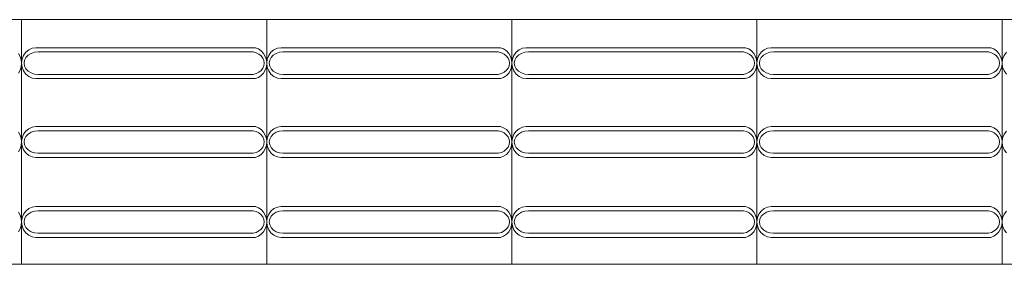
# Model space of a CAD drawing. Extents: x 5066 to 9756, y -2696 to -1109.
# Tile 68 of 208: x 9386.648 to 9388.657, y -2588.413 to -2587.913. Entities that reach past the tile are written whole.
import ezdxf

# ---------------------------------------------------------------- set-up
doc = ezdxf.new("R2010")
doc.units = 0
doc.header["$MEASUREMENT"] = 0
doc.layers.add('IFC-Elemento construtivo genérico-Contorno', color=253, linetype='CONTINUOUS', lineweight=5)

msp = doc.modelspace()

# ---------------------------------------------------------------- linework, layer by layer
at = {"layer": 'IFC-Elemento construtivo genérico-Contorno', "color": 8, "lineweight": 5}
for p, q in [((9386.1524, -2587.9131), (9386.6524, -2587.9131)), ((9386.6524, -2588.4131), (9386.6524, -2587.9131)), ((9386.6524, -2587.9131), (9387.1524, -2587.9131)), ((9387.1524, -2588.4131), (9387.1524, -2587.9131)), ((9387.1524, -2587.9131), (9387.6524, -2587.9131)), ((9387.6524, -2588.4131), (9387.6524, -2587.9131)), ((9387.6524, -2587.9131), (9388.1524, -2587.9131)), ((9388.1524, -2588.4131), (9388.1524, -2587.9131)), ((9388.1524, -2587.9131), (9388.6524, -2587.9131)), ((9388.6524, -2588.4131), (9388.6524, -2587.9131)), ((9388.6524, -2587.9131), (9389.1524, -2587.9131)), ((9386.667, -2587.9749), (9386.674, -2587.9717)), ((9386.674, -2587.9717), (9386.6816, -2587.9706)), ((9386.6816, -2587.9706), (9387.1292, -2587.9706)), ((9387.1292, -2587.9706), (9387.1355, -2587.973)), ((9387.167, -2587.9749), (9387.174, -2587.9717)), ((9387.174, -2587.9717), (9387.1816, -2587.9706)), ((9387.1816, -2587.9706), (9387.6292, -2587.9706)), ((9387.6292, -2587.9706), (9387.6355, -2587.973)), ((9387.667, -2587.9749), (9387.674, -2587.9717)), ((9387.674, -2587.9717), (9387.6816, -2587.9706)), ((9387.6816, -2587.9706), (9388.1292, -2587.9706)), ((9388.1292, -2587.9706), (9388.1355, -2587.973)), ((9388.167, -2587.9749), (9388.174, -2587.9717)), ((9388.174, -2587.9717), (9388.1816, -2587.9706)), ((9388.1816, -2587.9706), (9388.6292, -2587.9706)), ((9388.6292, -2587.9706), (9388.6355, -2587.973)), ((9386.6459, -2587.982), (9386.6494, -2587.9881)), ((9386.6494, -2587.9881), (9386.6517, -2587.995)), ((9386.6534, -2587.994), (9386.6563, -2587.9864)), ((9386.6563, -2587.9864), (9386.661, -2587.9799)), ((9386.6584, -2587.9962), (9386.6612, -2587.9906)), ((9386.661, -2587.9799), (9386.667, -2587.9749)), ((9386.6612, -2587.9906), (9386.6658, -2587.9859)), ((9386.6658, -2587.9859), (9386.6717, -2587.9822)), ((9386.6717, -2587.9822), (9386.6786, -2587.9799)), ((9386.6786, -2587.9799), (9386.686, -2587.9791)), ((9386.686, -2587.9791), (9387.1246, -2587.9791)), ((9387.1246, -2587.9791), (9387.1309, -2587.9809)), ((9387.1309, -2587.9809), (9387.1364, -2587.9837)), ((9387.1355, -2587.973), (9387.1412, -2587.9769)), ((9387.1364, -2587.9837), (9387.141, -2587.9874)), ((9387.141, -2587.9874), (9387.1445, -2587.9919)), ((9387.1412, -2587.9769), (9387.1459, -2587.982)), ((9387.1445, -2587.9919), (9387.1467, -2587.9969)), ((9387.1459, -2587.982), (9387.1494, -2587.9881)), ((9387.1494, -2587.9881), (9387.1517, -2587.995)), ((9387.1534, -2587.994), (9387.1563, -2587.9864)), ((9387.1563, -2587.9864), (9387.161, -2587.9799)), ((9387.1584, -2587.9962), (9387.1612, -2587.9906)), ((9387.161, -2587.9799), (9387.167, -2587.9749)), ((9387.1612, -2587.9906), (9387.1658, -2587.9859)), ((9387.1658, -2587.9859), (9387.1717, -2587.9822)), ((9387.1717, -2587.9822), (9387.1786, -2587.9799)), ((9387.1786, -2587.9799), (9387.186, -2587.9791)), ((9387.186, -2587.9791), (9387.6246, -2587.9791)), ((9387.6246, -2587.9791), (9387.6309, -2587.9809)), ((9387.6309, -2587.9809), (9387.6364, -2587.9837)), ((9387.6355, -2587.973), (9387.6412, -2587.9769)), ((9387.6364, -2587.9837), (9387.641, -2587.9874)), ((9387.641, -2587.9874), (9387.6445, -2587.9919)), ((9387.6412, -2587.9769), (9387.6459, -2587.982)), ((9387.6445, -2587.9919), (9387.6467, -2587.9969)), ((9387.6459, -2587.982), (9387.6494, -2587.9881)), ((9387.6494, -2587.9881), (9387.6517, -2587.995)), ((9387.6534, -2587.994), (9387.6563, -2587.9864)), ((9387.6563, -2587.9864), (9387.661, -2587.9799)), ((9387.6584, -2587.9962), (9387.6612, -2587.9906)), ((9387.661, -2587.9799), (9387.667, -2587.9749)), ((9387.6612, -2587.9906), (9387.6658, -2587.9859)), ((9387.6658, -2587.9859), (9387.6717, -2587.9822)), ((9387.6717, -2587.9822), (9387.6786, -2587.9799)), ((9387.6786, -2587.9799), (9387.686, -2587.9791)), ((9387.686, -2587.9791), (9388.1246, -2587.9791)), ((9388.1246, -2587.9791), (9388.1309, -2587.9809)), ((9388.1309, -2587.9809), (9388.1364, -2587.9837)), ((9388.1355, -2587.973), (9388.1412, -2587.9769)), ((9388.1364, -2587.9837), (9388.141, -2587.9874)), ((9388.141, -2587.9874), (9388.1445, -2587.9919)), ((9388.1412, -2587.9769), (9388.1459, -2587.982)), ((9388.1445, -2587.9919), (9388.1467, -2587.9969)), ((9388.1459, -2587.982), (9388.1494, -2587.9881)), ((9388.1494, -2587.9881), (9388.1517, -2587.995)), ((9388.1534, -2587.994), (9388.1563, -2587.9864)), ((9388.1563, -2587.9864), (9388.161, -2587.9799)), ((9388.1584, -2587.9962), (9388.1612, -2587.9906)), ((9388.161, -2587.9799), (9388.167, -2587.9749)), ((9388.1612, -2587.9906), (9388.1658, -2587.9859)), ((9388.1658, -2587.9859), (9388.1717, -2587.9822)), ((9388.1717, -2587.9822), (9388.1786, -2587.9799)), ((9388.1786, -2587.9799), (9388.186, -2587.9791)), ((9388.186, -2587.9791), (9388.6246, -2587.9791)), ((9388.6246, -2587.9791), (9388.6309, -2587.9809)), ((9388.6309, -2587.9809), (9388.6364, -2587.9837)), ((9388.6355, -2587.973), (9388.6412, -2587.9769)), ((9388.6364, -2587.9837), (9388.641, -2587.9874)), ((9388.641, -2587.9874), (9388.6445, -2587.9919)), ((9388.6412, -2587.9769), (9388.6459, -2587.982)), ((9388.6445, -2587.9919), (9388.6467, -2587.9969)), ((9388.6459, -2587.982), (9388.6494, -2587.9881)), ((9388.6494, -2587.9881), (9388.6517, -2587.995)), ((9388.6534, -2587.994), (9388.6563, -2587.9864)), ((9388.6563, -2587.9864), (9388.661, -2587.9799)), ((9386.6494, -2588.0162), (9386.6517, -2588.0093)), ((9386.6517, -2587.995), (9386.6524, -2588.0021)), ((9386.6517, -2588.0093), (9386.6524, -2588.0021)), ((9386.6524, -2588.0021), (9386.6534, -2587.994)), ((9386.6524, -2588.0021), (9386.6534, -2588.0103)), ((9386.6534, -2588.0103), (9386.6563, -2588.0179)), ((9386.6574, -2588.0021), (9386.6584, -2587.9962)), ((9386.6574, -2588.0021), (9386.6584, -2588.0081)), ((9386.6584, -2588.0081), (9386.6612, -2588.0136)), ((9387.1445, -2588.0124), (9387.1467, -2588.0074)), ((9387.1467, -2587.9969), (9387.1474, -2588.0021)), ((9387.1467, -2588.0074), (9387.1474, -2588.0021)), ((9387.1494, -2588.0162), (9387.1517, -2588.0093)), ((9387.1517, -2587.995), (9387.1524, -2588.0021)), ((9387.1517, -2588.0093), (9387.1524, -2588.0021)), ((9387.1524, -2588.0021), (9387.1534, -2587.994)), ((9387.1524, -2588.0021), (9387.1534, -2588.0103)), ((9387.1534, -2588.0103), (9387.1563, -2588.0179)), ((9387.1574, -2588.0021), (9387.1584, -2587.9962)), ((9387.1574, -2588.0021), (9387.1584, -2588.0081)), ((9387.1584, -2588.0081), (9387.1612, -2588.0136)), ((9387.6445, -2588.0124), (9387.6467, -2588.0074)), ((9387.6467, -2587.9969), (9387.6474, -2588.0021)), ((9387.6467, -2588.0074), (9387.6474, -2588.0021)), ((9387.6494, -2588.0162), (9387.6517, -2588.0093)), ((9387.6517, -2587.995), (9387.6524, -2588.0021)), ((9387.6517, -2588.0093), (9387.6524, -2588.0021)), ((9387.6524, -2588.0021), (9387.6534, -2587.994)), ((9387.6524, -2588.0021), (9387.6534, -2588.0103)), ((9387.6534, -2588.0103), (9387.6563, -2588.0179)), ((9387.6574, -2588.0021), (9387.6584, -2587.9962)), ((9387.6574, -2588.0021), (9387.6584, -2588.0081)), ((9387.6584, -2588.0081), (9387.6612, -2588.0136)), ((9388.1445, -2588.0124), (9388.1467, -2588.0074)), ((9388.1467, -2587.9969), (9388.1474, -2588.0021)), ((9388.1467, -2588.0074), (9388.1474, -2588.0021)), ((9388.1494, -2588.0162), (9388.1517, -2588.0093)), ((9388.1517, -2587.995), (9388.1524, -2588.0021)), ((9388.1517, -2588.0093), (9388.1524, -2588.0021)), ((9388.1524, -2588.0021), (9388.1534, -2587.994)), ((9388.1524, -2588.0021), (9388.1534, -2588.0103)), ((9388.1534, -2588.0103), (9388.1563, -2588.0179)), ((9388.1574, -2588.0021), (9388.1584, -2587.9962)), ((9388.1574, -2588.0021), (9388.1584, -2588.0081)), ((9388.1584, -2588.0081), (9388.1612, -2588.0136)), ((9388.6445, -2588.0124), (9388.6467, -2588.0074)), ((9388.6467, -2587.9969), (9388.6474, -2588.0021)), ((9388.6467, -2588.0074), (9388.6474, -2588.0021)), ((9388.6494, -2588.0162), (9388.6517, -2588.0093)), ((9388.6517, -2587.995), (9388.6524, -2588.0021)), ((9388.6517, -2588.0093), (9388.6524, -2588.0021)), ((9388.6524, -2588.0021), (9388.6534, -2587.994)), ((9388.6524, -2588.0021), (9388.6534, -2588.0103)), ((9388.6534, -2588.0103), (9388.6563, -2588.0179)), ((9386.6459, -2588.0223), (9386.6494, -2588.0162)), ((9386.6563, -2588.0179), (9386.661, -2588.0244)), ((9386.661, -2588.0244), (9386.667, -2588.0294)), ((9386.6612, -2588.0136), (9386.6658, -2588.0184)), ((9386.6658, -2588.0184), (9386.6717, -2588.0221)), ((9386.667, -2588.0294), (9386.674, -2588.0326)), ((9386.6717, -2588.0221), (9386.6786, -2588.0244)), ((9386.6786, -2588.0244), (9386.686, -2588.0252)), ((9386.686, -2588.0252), (9387.1246, -2588.0252)), ((9387.1246, -2588.0252), (9387.1309, -2588.0234)), ((9387.1292, -2588.0336), (9387.1355, -2588.0312)), ((9387.1309, -2588.0234), (9387.1364, -2588.0206)), ((9387.1355, -2588.0312), (9387.1412, -2588.0274)), ((9387.1364, -2588.0206), (9387.141, -2588.0169)), ((9387.141, -2588.0169), (9387.1445, -2588.0124)), ((9387.1412, -2588.0274), (9387.1459, -2588.0223)), ((9387.1459, -2588.0223), (9387.1494, -2588.0162)), ((9387.1563, -2588.0179), (9387.161, -2588.0244)), ((9387.161, -2588.0244), (9387.167, -2588.0294)), ((9387.1612, -2588.0136), (9387.1658, -2588.0184)), ((9387.1658, -2588.0184), (9387.1717, -2588.0221)), ((9387.167, -2588.0294), (9387.174, -2588.0326)), ((9387.1717, -2588.0221), (9387.1786, -2588.0244)), ((9387.1786, -2588.0244), (9387.186, -2588.0252)), ((9387.186, -2588.0252), (9387.6246, -2588.0252)), ((9387.6246, -2588.0252), (9387.6309, -2588.0234)), ((9387.6292, -2588.0336), (9387.6355, -2588.0312)), ((9387.6309, -2588.0234), (9387.6364, -2588.0206)), ((9387.6355, -2588.0312), (9387.6412, -2588.0274)), ((9387.6364, -2588.0206), (9387.641, -2588.0169)), ((9387.641, -2588.0169), (9387.6445, -2588.0124)), ((9387.6412, -2588.0274), (9387.6459, -2588.0223)), ((9387.6459, -2588.0223), (9387.6494, -2588.0162)), ((9387.6563, -2588.0179), (9387.661, -2588.0244)), ((9387.661, -2588.0244), (9387.667, -2588.0294)), ((9387.6612, -2588.0136), (9387.6658, -2588.0184)), ((9387.6658, -2588.0184), (9387.6717, -2588.0221)), ((9387.667, -2588.0294), (9387.674, -2588.0326)), ((9387.6717, -2588.0221), (9387.6786, -2588.0244)), ((9387.6786, -2588.0244), (9387.686, -2588.0252)), ((9387.686, -2588.0252), (9388.1246, -2588.0252)), ((9388.1246, -2588.0252), (9388.1309, -2588.0234)), ((9388.1292, -2588.0336), (9388.1355, -2588.0312)), ((9388.1309, -2588.0234), (9388.1364, -2588.0206)), ((9388.1355, -2588.0312), (9388.1412, -2588.0274)), ((9388.1364, -2588.0206), (9388.141, -2588.0169)), ((9388.141, -2588.0169), (9388.1445, -2588.0124)), ((9388.1412, -2588.0274), (9388.1459, -2588.0223)), ((9388.1459, -2588.0223), (9388.1494, -2588.0162)), ((9388.1563, -2588.0179), (9388.161, -2588.0244)), ((9388.161, -2588.0244), (9388.167, -2588.0294)), ((9388.1612, -2588.0136), (9388.1658, -2588.0184)), ((9388.1658, -2588.0184), (9388.1717, -2588.0221)), ((9388.167, -2588.0294), (9388.174, -2588.0326)), ((9388.1717, -2588.0221), (9388.1786, -2588.0244)), ((9388.1786, -2588.0244), (9388.186, -2588.0252)), ((9388.186, -2588.0252), (9388.6246, -2588.0252)), ((9388.6246, -2588.0252), (9388.6309, -2588.0234)), ((9388.6292, -2588.0336), (9388.6355, -2588.0312)), ((9388.6309, -2588.0234), (9388.6364, -2588.0206)), ((9388.6355, -2588.0312), (9388.6412, -2588.0274)), ((9388.6364, -2588.0206), (9388.641, -2588.0169)), ((9388.641, -2588.0169), (9388.6445, -2588.0124)), ((9388.6412, -2588.0274), (9388.6459, -2588.0223)), ((9388.6459, -2588.0223), (9388.6494, -2588.0162)), ((9388.6563, -2588.0179), (9388.661, -2588.0244)), ((9386.674, -2588.0326), (9386.6816, -2588.0336)), ((9386.6816, -2588.0336), (9387.1292, -2588.0336)), ((9387.174, -2588.0326), (9387.1816, -2588.0336)), ((9387.1816, -2588.0336), (9387.6292, -2588.0336)), ((9387.674, -2588.0326), (9387.6816, -2588.0336)), ((9387.6816, -2588.0336), (9388.1292, -2588.0336)), ((9388.174, -2588.0326), (9388.1816, -2588.0336)), ((9388.1816, -2588.0336), (9388.6292, -2588.0336)), ((9386.667, -2588.1359), (9386.674, -2588.1327)), ((9386.674, -2588.1327), (9386.6816, -2588.1316)), ((9386.6816, -2588.1316), (9387.1292, -2588.1316)), ((9387.1292, -2588.1316), (9387.1355, -2588.134)), ((9387.167, -2588.1359), (9387.174, -2588.1327)), ((9387.174, -2588.1327), (9387.1816, -2588.1316)), ((9387.1816, -2588.1316), (9387.6292, -2588.1316)), ((9387.6292, -2588.1316), (9387.6355, -2588.134)), ((9387.667, -2588.1359), (9387.674, -2588.1327)), ((9387.674, -2588.1327), (9387.6816, -2588.1316)), ((9387.6816, -2588.1316), (9388.1292, -2588.1316)), ((9388.1292, -2588.1316), (9388.1355, -2588.134)), ((9388.167, -2588.1359), (9388.174, -2588.1327)), ((9388.174, -2588.1327), (9388.1816, -2588.1316)), ((9388.1816, -2588.1316), (9388.6292, -2588.1316)), ((9388.6292, -2588.1316), (9388.6355, -2588.134)), ((9386.6459, -2588.143), (9386.6494, -2588.1491)), ((9386.6494, -2588.1491), (9386.6517, -2588.156)), ((9386.6534, -2588.155), (9386.6563, -2588.1474)), ((9386.6563, -2588.1474), (9386.661, -2588.1409)), ((9386.6584, -2588.1572), (9386.6612, -2588.1516)), ((9386.661, -2588.1409), (9386.667, -2588.1359)), ((9386.6612, -2588.1516), (9386.6658, -2588.1469)), ((9386.6658, -2588.1469), (9386.6717, -2588.1432)), ((9386.6717, -2588.1432), (9386.6786, -2588.1409)), ((9386.6786, -2588.1409), (9386.686, -2588.1401)), ((9386.686, -2588.1401), (9387.1246, -2588.1401)), ((9387.1246, -2588.1401), (9387.1309, -2588.1419)), ((9387.1309, -2588.1419), (9387.1364, -2588.1447)), ((9387.1355, -2588.134), (9387.1412, -2588.1379)), ((9387.1364, -2588.1447), (9387.141, -2588.1484)), ((9387.141, -2588.1484), (9387.1445, -2588.1529)), ((9387.1412, -2588.1379), (9387.1459, -2588.143)), ((9387.1445, -2588.1529), (9387.1467, -2588.1579)), ((9387.1459, -2588.143), (9387.1494, -2588.1491)), ((9387.1494, -2588.1491), (9387.1517, -2588.156)), ((9387.1534, -2588.155), (9387.1563, -2588.1474)), ((9387.1563, -2588.1474), (9387.161, -2588.1409)), ((9387.1584, -2588.1572), (9387.1612, -2588.1516)), ((9387.161, -2588.1409), (9387.167, -2588.1359)), ((9387.1612, -2588.1516), (9387.1658, -2588.1469)), ((9387.1658, -2588.1469), (9387.1717, -2588.1432)), ((9387.1717, -2588.1432), (9387.1786, -2588.1409)), ((9387.1786, -2588.1409), (9387.186, -2588.1401)), ((9387.186, -2588.1401), (9387.6246, -2588.1401)), ((9387.6246, -2588.1401), (9387.6309, -2588.1419)), ((9387.6309, -2588.1419), (9387.6364, -2588.1447)), ((9387.6355, -2588.134), (9387.6412, -2588.1379)), ((9387.6364, -2588.1447), (9387.641, -2588.1484)), ((9387.641, -2588.1484), (9387.6445, -2588.1529)), ((9387.6412, -2588.1379), (9387.6459, -2588.143)), ((9387.6445, -2588.1529), (9387.6467, -2588.1579)), ((9387.6459, -2588.143), (9387.6494, -2588.1491)), ((9387.6494, -2588.1491), (9387.6517, -2588.156)), ((9387.6534, -2588.155), (9387.6563, -2588.1474)), ((9387.6563, -2588.1474), (9387.661, -2588.1409)), ((9387.6584, -2588.1572), (9387.6612, -2588.1516)), ((9387.661, -2588.1409), (9387.667, -2588.1359)), ((9387.6612, -2588.1516), (9387.6658, -2588.1469)), ((9387.6658, -2588.1469), (9387.6717, -2588.1432)), ((9387.6717, -2588.1432), (9387.6786, -2588.1409)), ((9387.6786, -2588.1409), (9387.686, -2588.1401)), ((9387.686, -2588.1401), (9388.1246, -2588.1401)), ((9388.1246, -2588.1401), (9388.1309, -2588.1419)), ((9388.1309, -2588.1419), (9388.1364, -2588.1447)), ((9388.1355, -2588.134), (9388.1412, -2588.1379)), ((9388.1364, -2588.1447), (9388.141, -2588.1484)), ((9388.141, -2588.1484), (9388.1445, -2588.1529)), ((9388.1412, -2588.1379), (9388.1459, -2588.143)), ((9388.1445, -2588.1529), (9388.1467, -2588.1579)), ((9388.1459, -2588.143), (9388.1494, -2588.1491)), ((9388.1494, -2588.1491), (9388.1517, -2588.156)), ((9388.1534, -2588.155), (9388.1563, -2588.1474)), ((9388.1563, -2588.1474), (9388.161, -2588.1409)), ((9388.1584, -2588.1572), (9388.1612, -2588.1516)), ((9388.161, -2588.1409), (9388.167, -2588.1359)), ((9388.1612, -2588.1516), (9388.1658, -2588.1469)), ((9388.1658, -2588.1469), (9388.1717, -2588.1432)), ((9388.1717, -2588.1432), (9388.1786, -2588.1409)), ((9388.1786, -2588.1409), (9388.186, -2588.1401)), ((9388.186, -2588.1401), (9388.6246, -2588.1401)), ((9388.6246, -2588.1401), (9388.6309, -2588.1419)), ((9388.6309, -2588.1419), (9388.6364, -2588.1447)), ((9388.6355, -2588.134), (9388.6412, -2588.1379)), ((9388.6364, -2588.1447), (9388.641, -2588.1484)), ((9388.641, -2588.1484), (9388.6445, -2588.1529)), ((9388.6412, -2588.1379), (9388.6459, -2588.143)), ((9388.6445, -2588.1529), (9388.6467, -2588.1579)), ((9388.6459, -2588.143), (9388.6494, -2588.1491)), ((9388.6494, -2588.1491), (9388.6517, -2588.156)), ((9388.6534, -2588.155), (9388.6563, -2588.1474)), ((9388.6563, -2588.1474), (9388.661, -2588.1409)), ((9386.6494, -2588.1772), (9386.6517, -2588.1703)), ((9386.6517, -2588.156), (9386.6524, -2588.1631)), ((9386.6517, -2588.1703), (9386.6524, -2588.1631)), ((9386.6524, -2588.1631), (9386.6534, -2588.155)), ((9386.6524, -2588.1631), (9386.6534, -2588.1713)), ((9386.6534, -2588.1713), (9386.6563, -2588.1789)), ((9386.6574, -2588.1631), (9386.6584, -2588.1572)), ((9386.6574, -2588.1631), (9386.6584, -2588.1691)), ((9386.6584, -2588.1691), (9386.6612, -2588.1747)), ((9387.1445, -2588.1734), (9387.1467, -2588.1684)), ((9387.1467, -2588.1579), (9387.1474, -2588.1631)), ((9387.1467, -2588.1684), (9387.1474, -2588.1631)), ((9387.1494, -2588.1772), (9387.1517, -2588.1703)), ((9387.1517, -2588.156), (9387.1524, -2588.1631)), ((9387.1517, -2588.1703), (9387.1524, -2588.1631)), ((9387.1524, -2588.1631), (9387.1534, -2588.155)), ((9387.1524, -2588.1631), (9387.1534, -2588.1713)), ((9387.1534, -2588.1713), (9387.1563, -2588.1789)), ((9387.1574, -2588.1631), (9387.1584, -2588.1572)), ((9387.1574, -2588.1631), (9387.1584, -2588.1691)), ((9387.1584, -2588.1691), (9387.1612, -2588.1747)), ((9387.6445, -2588.1734), (9387.6467, -2588.1684)), ((9387.6467, -2588.1579), (9387.6474, -2588.1631)), ((9387.6467, -2588.1684), (9387.6474, -2588.1631)), ((9387.6494, -2588.1772), (9387.6517, -2588.1703)), ((9387.6517, -2588.156), (9387.6524, -2588.1631)), ((9387.6517, -2588.1703), (9387.6524, -2588.1631)), ((9387.6524, -2588.1631), (9387.6534, -2588.155)), ((9387.6524, -2588.1631), (9387.6534, -2588.1713)), ((9387.6534, -2588.1713), (9387.6563, -2588.1789)), ((9387.6574, -2588.1631), (9387.6584, -2588.1572)), ((9387.6574, -2588.1631), (9387.6584, -2588.1691)), ((9387.6584, -2588.1691), (9387.6612, -2588.1747)), ((9388.1445, -2588.1734), (9388.1467, -2588.1684)), ((9388.1467, -2588.1579), (9388.1474, -2588.1631)), ((9388.1467, -2588.1684), (9388.1474, -2588.1631)), ((9388.1494, -2588.1772), (9388.1517, -2588.1703)), ((9388.1517, -2588.156), (9388.1524, -2588.1631)), ((9388.1517, -2588.1703), (9388.1524, -2588.1631)), ((9388.1524, -2588.1631), (9388.1534, -2588.155)), ((9388.1524, -2588.1631), (9388.1534, -2588.1713)), ((9388.1534, -2588.1713), (9388.1563, -2588.1789)), ((9388.1574, -2588.1631), (9388.1584, -2588.1572)), ((9388.1574, -2588.1631), (9388.1584, -2588.1691)), ((9388.1584, -2588.1691), (9388.1612, -2588.1747)), ((9388.6445, -2588.1734), (9388.6467, -2588.1684)), ((9388.6467, -2588.1579), (9388.6474, -2588.1631)), ((9388.6467, -2588.1684), (9388.6474, -2588.1631)), ((9388.6494, -2588.1772), (9388.6517, -2588.1703)), ((9388.6517, -2588.156), (9388.6524, -2588.1631)), ((9388.6517, -2588.1703), (9388.6524, -2588.1631)), ((9388.6524, -2588.1631), (9388.6534, -2588.155)), ((9388.6524, -2588.1631), (9388.6534, -2588.1713)), ((9388.6534, -2588.1713), (9388.6563, -2588.1789)), ((9386.6459, -2588.1833), (9386.6494, -2588.1772)), ((9386.6563, -2588.1789), (9386.661, -2588.1854)), ((9386.661, -2588.1854), (9386.667, -2588.1904)), ((9386.6612, -2588.1747), (9386.6658, -2588.1794)), ((9386.6658, -2588.1794), (9386.6717, -2588.1831)), ((9386.667, -2588.1904), (9386.674, -2588.1936)), ((9386.6717, -2588.1831), (9386.6786, -2588.1854)), ((9386.6786, -2588.1854), (9386.686, -2588.1862)), ((9386.686, -2588.1862), (9387.1246, -2588.1862)), ((9387.1246, -2588.1862), (9387.1309, -2588.1844)), ((9387.1292, -2588.1946), (9387.1355, -2588.1922)), ((9387.1309, -2588.1844), (9387.1364, -2588.1816)), ((9387.1355, -2588.1922), (9387.1412, -2588.1884)), ((9387.1364, -2588.1816), (9387.141, -2588.1779)), ((9387.141, -2588.1779), (9387.1445, -2588.1734)), ((9387.1412, -2588.1884), (9387.1459, -2588.1833)), ((9387.1459, -2588.1833), (9387.1494, -2588.1772)), ((9387.1563, -2588.1789), (9387.161, -2588.1854)), ((9387.161, -2588.1854), (9387.167, -2588.1904)), ((9387.1612, -2588.1747), (9387.1658, -2588.1794)), ((9387.1658, -2588.1794), (9387.1717, -2588.1831)), ((9387.167, -2588.1904), (9387.174, -2588.1936)), ((9387.1717, -2588.1831), (9387.1786, -2588.1854)), ((9387.1786, -2588.1854), (9387.186, -2588.1862)), ((9387.186, -2588.1862), (9387.6246, -2588.1862)), ((9387.6246, -2588.1862), (9387.6309, -2588.1844)), ((9387.6292, -2588.1946), (9387.6355, -2588.1922)), ((9387.6309, -2588.1844), (9387.6364, -2588.1816)), ((9387.6355, -2588.1922), (9387.6412, -2588.1884)), ((9387.6364, -2588.1816), (9387.641, -2588.1779)), ((9387.641, -2588.1779), (9387.6445, -2588.1734)), ((9387.6412, -2588.1884), (9387.6459, -2588.1833)), ((9387.6459, -2588.1833), (9387.6494, -2588.1772)), ((9387.6563, -2588.1789), (9387.661, -2588.1854)), ((9387.661, -2588.1854), (9387.667, -2588.1904)), ((9387.6612, -2588.1747), (9387.6658, -2588.1794)), ((9387.6658, -2588.1794), (9387.6717, -2588.1831)), ((9387.667, -2588.1904), (9387.674, -2588.1936)), ((9387.6717, -2588.1831), (9387.6786, -2588.1854)), ((9387.6786, -2588.1854), (9387.686, -2588.1862)), ((9387.686, -2588.1862), (9388.1246, -2588.1862)), ((9388.1246, -2588.1862), (9388.1309, -2588.1844)), ((9388.1292, -2588.1946), (9388.1355, -2588.1922)), ((9388.1309, -2588.1844), (9388.1364, -2588.1816)), ((9388.1355, -2588.1922), (9388.1412, -2588.1884)), ((9388.1364, -2588.1816), (9388.141, -2588.1779)), ((9388.141, -2588.1779), (9388.1445, -2588.1734)), ((9388.1412, -2588.1884), (9388.1459, -2588.1833)), ((9388.1459, -2588.1833), (9388.1494, -2588.1772)), ((9388.1563, -2588.1789), (9388.161, -2588.1854)), ((9388.161, -2588.1854), (9388.167, -2588.1904)), ((9388.1612, -2588.1747), (9388.1658, -2588.1794)), ((9388.1658, -2588.1794), (9388.1717, -2588.1831)), ((9388.167, -2588.1904), (9388.174, -2588.1936)), ((9388.1717, -2588.1831), (9388.1786, -2588.1854)), ((9388.1786, -2588.1854), (9388.186, -2588.1862)), ((9388.186, -2588.1862), (9388.6246, -2588.1862)), ((9388.6246, -2588.1862), (9388.6309, -2588.1844)), ((9388.6292, -2588.1946), (9388.6355, -2588.1922)), ((9388.6309, -2588.1844), (9388.6364, -2588.1816)), ((9388.6355, -2588.1922), (9388.6412, -2588.1884)), ((9388.6364, -2588.1816), (9388.641, -2588.1779)), ((9388.641, -2588.1779), (9388.6445, -2588.1734)), ((9388.6412, -2588.1884), (9388.6459, -2588.1833)), ((9388.6459, -2588.1833), (9388.6494, -2588.1772)), ((9388.6563, -2588.1789), (9388.661, -2588.1854)), ((9386.674, -2588.1936), (9386.6816, -2588.1946)), ((9386.6816, -2588.1946), (9387.1292, -2588.1946)), ((9387.174, -2588.1936), (9387.1816, -2588.1946)), ((9387.1816, -2588.1946), (9387.6292, -2588.1946)), ((9387.674, -2588.1936), (9387.6816, -2588.1946)), ((9387.6816, -2588.1946), (9388.1292, -2588.1946)), ((9388.174, -2588.1936), (9388.1816, -2588.1946)), ((9388.1816, -2588.1946), (9388.6292, -2588.1946)), ((9386.6459, -2588.3064), (9386.6494, -2588.3125)), ((9386.6494, -2588.3125), (9386.6517, -2588.3194)), ((9386.6534, -2588.3184), (9386.6563, -2588.3108)), ((9386.6563, -2588.3108), (9386.661, -2588.3043)), ((9386.661, -2588.3043), (9386.667, -2588.2993)), ((9386.6612, -2588.315), (9386.6658, -2588.3103)), ((9386.6658, -2588.3103), (9386.6717, -2588.3066)), ((9386.667, -2588.2993), (9386.674, -2588.2961)), ((9386.6717, -2588.3066), (9386.6786, -2588.3043)), ((9386.674, -2588.2961), (9386.6816, -2588.295)), ((9386.6786, -2588.3043), (9386.686, -2588.3035)), ((9386.6816, -2588.295), (9387.1292, -2588.295)), ((9386.686, -2588.3035), (9387.1246, -2588.3035)), ((9387.1246, -2588.3035), (9387.1309, -2588.3053)), ((9387.1292, -2588.295), (9387.1355, -2588.2974)), ((9387.1309, -2588.3053), (9387.1364, -2588.3081)), ((9387.1355, -2588.2974), (9387.1412, -2588.3013)), ((9387.1364, -2588.3081), (9387.141, -2588.3118)), ((9387.141, -2588.3118), (9387.1445, -2588.3163)), ((9387.1412, -2588.3013), (9387.1459, -2588.3064)), ((9387.1459, -2588.3064), (9387.1494, -2588.3125)), ((9387.1494, -2588.3125), (9387.1517, -2588.3194)), ((9387.1534, -2588.3184), (9387.1563, -2588.3108)), ((9387.1563, -2588.3108), (9387.161, -2588.3043)), ((9387.161, -2588.3043), (9387.167, -2588.2993)), ((9387.1612, -2588.315), (9387.1658, -2588.3103)), ((9387.1658, -2588.3103), (9387.1717, -2588.3066)), ((9387.167, -2588.2993), (9387.174, -2588.2961)), ((9387.1717, -2588.3066), (9387.1786, -2588.3043)), ((9387.174, -2588.2961), (9387.1816, -2588.295)), ((9387.1786, -2588.3043), (9387.186, -2588.3035)), ((9387.1816, -2588.295), (9387.6292, -2588.295)), ((9387.186, -2588.3035), (9387.6246, -2588.3035)), ((9387.6246, -2588.3035), (9387.6309, -2588.3053)), ((9387.6292, -2588.295), (9387.6355, -2588.2974)), ((9387.6309, -2588.3053), (9387.6364, -2588.3081)), ((9387.6355, -2588.2974), (9387.6412, -2588.3013)), ((9387.6364, -2588.3081), (9387.641, -2588.3118)), ((9387.641, -2588.3118), (9387.6445, -2588.3163)), ((9387.6412, -2588.3013), (9387.6459, -2588.3064)), ((9387.6459, -2588.3064), (9387.6494, -2588.3125)), ((9387.6494, -2588.3125), (9387.6517, -2588.3194)), ((9387.6534, -2588.3184), (9387.6563, -2588.3108)), ((9387.6563, -2588.3108), (9387.661, -2588.3043)), ((9387.661, -2588.3043), (9387.667, -2588.2993)), ((9387.6612, -2588.315), (9387.6658, -2588.3103)), ((9387.6658, -2588.3103), (9387.6717, -2588.3066)), ((9387.667, -2588.2993), (9387.674, -2588.2961)), ((9387.6717, -2588.3066), (9387.6786, -2588.3043)), ((9387.674, -2588.2961), (9387.6816, -2588.295)), ((9387.6786, -2588.3043), (9387.686, -2588.3035)), ((9387.6816, -2588.295), (9388.1292, -2588.295)), ((9387.686, -2588.3035), (9388.1246, -2588.3035)), ((9388.1246, -2588.3035), (9388.1309, -2588.3053)), ((9388.1292, -2588.295), (9388.1355, -2588.2974)), ((9388.1309, -2588.3053), (9388.1364, -2588.3081)), ((9388.1355, -2588.2974), (9388.1412, -2588.3013)), ((9388.1364, -2588.3081), (9388.141, -2588.3118)), ((9388.141, -2588.3118), (9388.1445, -2588.3163)), ((9388.1412, -2588.3013), (9388.1459, -2588.3064)), ((9388.1459, -2588.3064), (9388.1494, -2588.3125)), ((9388.1494, -2588.3125), (9388.1517, -2588.3194)), ((9388.1534, -2588.3184), (9388.1563, -2588.3108)), ((9388.1563, -2588.3108), (9388.161, -2588.3043)), ((9388.161, -2588.3043), (9388.167, -2588.2993)), ((9388.1612, -2588.315), (9388.1658, -2588.3103)), ((9388.1658, -2588.3103), (9388.1717, -2588.3066)), ((9388.167, -2588.2993), (9388.174, -2588.2961)), ((9388.1717, -2588.3066), (9388.1786, -2588.3043)), ((9388.174, -2588.2961), (9388.1816, -2588.295)), ((9388.1786, -2588.3043), (9388.186, -2588.3035)), ((9388.1816, -2588.295), (9388.6292, -2588.295)), ((9388.186, -2588.3035), (9388.6246, -2588.3035)), ((9388.6246, -2588.3035), (9388.6309, -2588.3053)), ((9388.6292, -2588.295), (9388.6355, -2588.2974)), ((9388.6309, -2588.3053), (9388.6364, -2588.3081)), ((9388.6355, -2588.2974), (9388.6412, -2588.3013)), ((9388.6364, -2588.3081), (9388.641, -2588.3118)), ((9388.641, -2588.3118), (9388.6445, -2588.3163)), ((9388.6412, -2588.3013), (9388.6459, -2588.3064)), ((9388.6459, -2588.3064), (9388.6494, -2588.3125)), ((9388.6494, -2588.3125), (9388.6517, -2588.3194)), ((9388.6534, -2588.3184), (9388.6563, -2588.3108)), ((9388.6563, -2588.3108), (9388.661, -2588.3043)), ((9386.6517, -2588.3194), (9386.6524, -2588.3265)), ((9386.6517, -2588.3337), (9386.6524, -2588.3265)), ((9386.6524, -2588.3265), (9386.6534, -2588.3184)), ((9386.6524, -2588.3265), (9386.6534, -2588.3347)), ((9386.6574, -2588.3265), (9386.6584, -2588.3206)), ((9386.6574, -2588.3265), (9386.6584, -2588.3325)), ((9386.6584, -2588.3206), (9386.6612, -2588.315)), ((9386.6584, -2588.3325), (9386.6612, -2588.338)), ((9387.1445, -2588.3163), (9387.1467, -2588.3213)), ((9387.1445, -2588.3368), (9387.1467, -2588.3318)), ((9387.1467, -2588.3213), (9387.1474, -2588.3265)), ((9387.1467, -2588.3318), (9387.1474, -2588.3265)), ((9387.1517, -2588.3194), (9387.1524, -2588.3265)), ((9387.1517, -2588.3337), (9387.1524, -2588.3265)), ((9387.1524, -2588.3265), (9387.1534, -2588.3184)), ((9387.1524, -2588.3265), (9387.1534, -2588.3347)), ((9387.1574, -2588.3265), (9387.1584, -2588.3206)), ((9387.1574, -2588.3265), (9387.1584, -2588.3325)), ((9387.1584, -2588.3206), (9387.1612, -2588.315)), ((9387.1584, -2588.3325), (9387.1612, -2588.338)), ((9387.6445, -2588.3163), (9387.6467, -2588.3213)), ((9387.6445, -2588.3368), (9387.6467, -2588.3318)), ((9387.6467, -2588.3213), (9387.6474, -2588.3265)), ((9387.6467, -2588.3318), (9387.6474, -2588.3265)), ((9387.6517, -2588.3194), (9387.6524, -2588.3265)), ((9387.6517, -2588.3337), (9387.6524, -2588.3265)), ((9387.6524, -2588.3265), (9387.6534, -2588.3184)), ((9387.6524, -2588.3265), (9387.6534, -2588.3347)), ((9387.6574, -2588.3265), (9387.6584, -2588.3206)), ((9387.6574, -2588.3265), (9387.6584, -2588.3325)), ((9387.6584, -2588.3206), (9387.6612, -2588.315)), ((9387.6584, -2588.3325), (9387.6612, -2588.338)), ((9388.1445, -2588.3163), (9388.1467, -2588.3213)), ((9388.1445, -2588.3368), (9388.1467, -2588.3318)), ((9388.1467, -2588.3213), (9388.1474, -2588.3265)), ((9388.1467, -2588.3318), (9388.1474, -2588.3265)), ((9388.1517, -2588.3194), (9388.1524, -2588.3265)), ((9388.1517, -2588.3337), (9388.1524, -2588.3265)), ((9388.1524, -2588.3265), (9388.1534, -2588.3184)), ((9388.1524, -2588.3265), (9388.1534, -2588.3347)), ((9388.1574, -2588.3265), (9388.1584, -2588.3206)), ((9388.1574, -2588.3265), (9388.1584, -2588.3325)), ((9388.1584, -2588.3206), (9388.1612, -2588.315)), ((9388.1584, -2588.3325), (9388.1612, -2588.338)), ((9388.6445, -2588.3163), (9388.6467, -2588.3213)), ((9388.6445, -2588.3368), (9388.6467, -2588.3318)), ((9388.6467, -2588.3213), (9388.6474, -2588.3265)), ((9388.6467, -2588.3318), (9388.6474, -2588.3265)), ((9388.6517, -2588.3194), (9388.6524, -2588.3265)), ((9388.6517, -2588.3337), (9388.6524, -2588.3265)), ((9388.6524, -2588.3265), (9388.6534, -2588.3184)), ((9388.6524, -2588.3265), (9388.6534, -2588.3347)), ((9386.6459, -2588.3467), (9386.6494, -2588.3406)), ((9386.6494, -2588.3406), (9386.6517, -2588.3337)), ((9386.6534, -2588.3347), (9386.6563, -2588.3423)), ((9386.6563, -2588.3423), (9386.661, -2588.3488)), ((9386.661, -2588.3488), (9386.667, -2588.3538)), ((9386.6612, -2588.338), (9386.6658, -2588.3428)), ((9386.6658, -2588.3428), (9386.6717, -2588.3465)), ((9386.6717, -2588.3465), (9386.6786, -2588.3488)), ((9386.6786, -2588.3488), (9386.686, -2588.3496)), ((9386.686, -2588.3496), (9387.1246, -2588.3496)), ((9387.1246, -2588.3496), (9387.1309, -2588.3478)), ((9387.1309, -2588.3478), (9387.1364, -2588.345)), ((9387.1355, -2588.3556), (9387.1412, -2588.3518)), ((9387.1364, -2588.345), (9387.141, -2588.3413)), ((9387.141, -2588.3413), (9387.1445, -2588.3368)), ((9387.1412, -2588.3518), (9387.1459, -2588.3467)), ((9387.1459, -2588.3467), (9387.1494, -2588.3406)), ((9387.1494, -2588.3406), (9387.1517, -2588.3337)), ((9387.1534, -2588.3347), (9387.1563, -2588.3423)), ((9387.1563, -2588.3423), (9387.161, -2588.3488)), ((9387.161, -2588.3488), (9387.167, -2588.3538)), ((9387.1612, -2588.338), (9387.1658, -2588.3428)), ((9387.1658, -2588.3428), (9387.1717, -2588.3465)), ((9387.1717, -2588.3465), (9387.1786, -2588.3488)), ((9387.1786, -2588.3488), (9387.186, -2588.3496)), ((9387.186, -2588.3496), (9387.6246, -2588.3496)), ((9387.6246, -2588.3496), (9387.6309, -2588.3478)), ((9387.6309, -2588.3478), (9387.6364, -2588.345)), ((9387.6355, -2588.3556), (9387.6412, -2588.3518)), ((9387.6364, -2588.345), (9387.641, -2588.3413)), ((9387.641, -2588.3413), (9387.6445, -2588.3368)), ((9387.6412, -2588.3518), (9387.6459, -2588.3467)), ((9387.6459, -2588.3467), (9387.6494, -2588.3406)), ((9387.6494, -2588.3406), (9387.6517, -2588.3337)), ((9387.6534, -2588.3347), (9387.6563, -2588.3423)), ((9387.6563, -2588.3423), (9387.661, -2588.3488)), ((9387.661, -2588.3488), (9387.667, -2588.3538)), ((9387.6612, -2588.338), (9387.6658, -2588.3428)), ((9387.6658, -2588.3428), (9387.6717, -2588.3465)), ((9387.6717, -2588.3465), (9387.6786, -2588.3488)), ((9387.6786, -2588.3488), (9387.686, -2588.3496)), ((9387.686, -2588.3496), (9388.1246, -2588.3496)), ((9388.1246, -2588.3496), (9388.1309, -2588.3478)), ((9388.1309, -2588.3478), (9388.1364, -2588.345)), ((9388.1355, -2588.3556), (9388.1412, -2588.3518)), ((9388.1364, -2588.345), (9388.141, -2588.3413)), ((9388.141, -2588.3413), (9388.1445, -2588.3368)), ((9388.1412, -2588.3518), (9388.1459, -2588.3467)), ((9388.1459, -2588.3467), (9388.1494, -2588.3406)), ((9388.1494, -2588.3406), (9388.1517, -2588.3337)), ((9388.1534, -2588.3347), (9388.1563, -2588.3423)), ((9388.1563, -2588.3423), (9388.161, -2588.3488)), ((9388.161, -2588.3488), (9388.167, -2588.3538)), ((9388.1612, -2588.338), (9388.1658, -2588.3428)), ((9388.1658, -2588.3428), (9388.1717, -2588.3465)), ((9388.1717, -2588.3465), (9388.1786, -2588.3488)), ((9388.1786, -2588.3488), (9388.186, -2588.3496)), ((9388.186, -2588.3496), (9388.6246, -2588.3496)), ((9388.6246, -2588.3496), (9388.6309, -2588.3478)), ((9388.6309, -2588.3478), (9388.6364, -2588.345)), ((9388.6355, -2588.3556), (9388.6412, -2588.3518)), ((9388.6364, -2588.345), (9388.641, -2588.3413)), ((9388.641, -2588.3413), (9388.6445, -2588.3368)), ((9388.6412, -2588.3518), (9388.6459, -2588.3467)), ((9388.6459, -2588.3467), (9388.6494, -2588.3406)), ((9388.6494, -2588.3406), (9388.6517, -2588.3337)), ((9388.6534, -2588.3347), (9388.6563, -2588.3423)), ((9388.6563, -2588.3423), (9388.661, -2588.3488)), ((9386.667, -2588.3538), (9386.674, -2588.357)), ((9386.674, -2588.357), (9386.6816, -2588.358)), ((9386.6816, -2588.358), (9387.1292, -2588.358)), ((9387.1292, -2588.358), (9387.1355, -2588.3556)), ((9387.167, -2588.3538), (9387.174, -2588.357)), ((9387.174, -2588.357), (9387.1816, -2588.358)), ((9387.1816, -2588.358), (9387.6292, -2588.358)), ((9387.6292, -2588.358), (9387.6355, -2588.3556)), ((9387.667, -2588.3538), (9387.674, -2588.357)), ((9387.674, -2588.357), (9387.6816, -2588.358)), ((9387.6816, -2588.358), (9388.1292, -2588.358)), ((9388.1292, -2588.358), (9388.1355, -2588.3556)), ((9388.167, -2588.3538), (9388.174, -2588.357)), ((9388.174, -2588.357), (9388.1816, -2588.358)), ((9388.1816, -2588.358), (9388.6292, -2588.358)), ((9388.6292, -2588.358), (9388.6355, -2588.3556)), ((9386.1524, -2588.4131), (9386.6524, -2588.4131)), ((9386.6524, -2588.4131), (9387.1524, -2588.4131)), ((9387.1524, -2588.4131), (9387.6524, -2588.4131)), ((9387.6524, -2588.4131), (9388.1524, -2588.4131)), ((9388.1524, -2588.4131), (9388.6524, -2588.4131)), ((9388.6524, -2588.4131), (9389.1524, -2588.4131))]:
    msp.add_line(p, q, dxfattribs=at)

doc.saveas('drawing.dxf')
